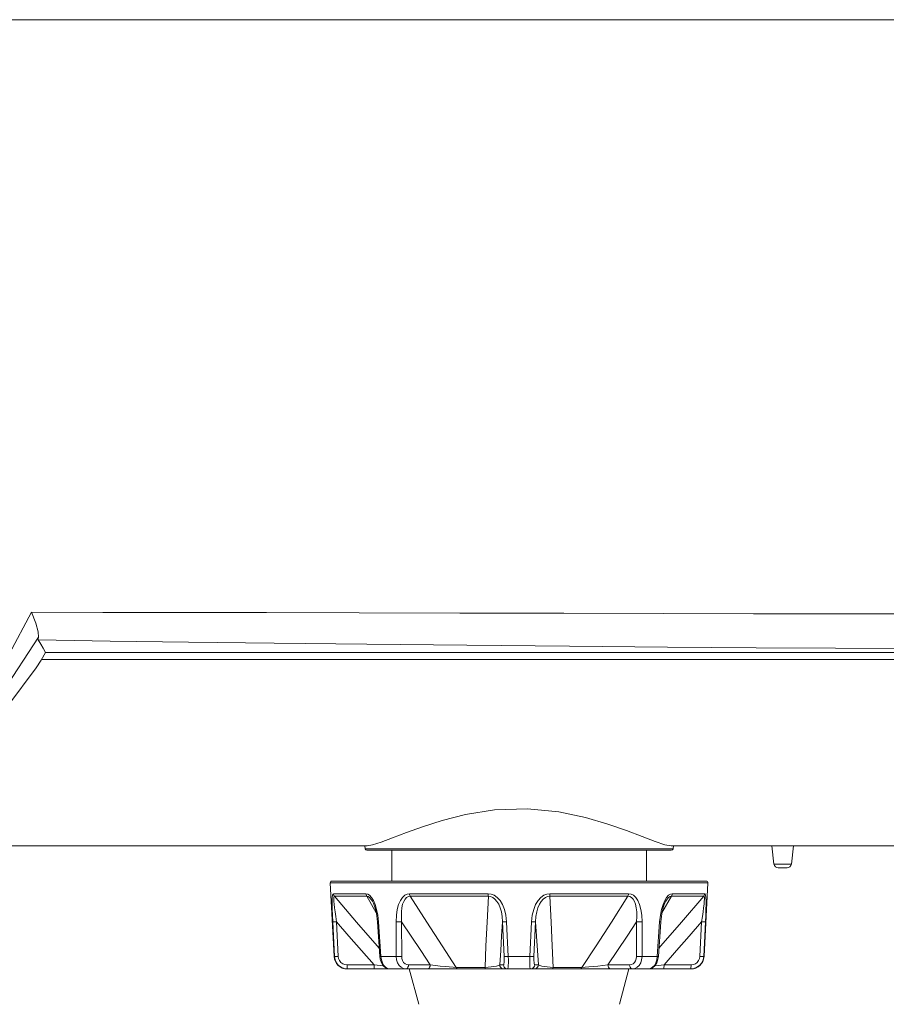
# Model space of a CAD drawing. Header units: millimetres. Extents: x 3925 to 5043, y -86 to 778.
# Tile 66 of 164: x 4449 to 4474, y 248 to 276. Entities that reach past the tile are written whole.
import ezdxf

# ---------------------------------------------------------------- set-up
doc = ezdxf.new("R2010")
doc.units = ezdxf.units.MM
doc.header["$LTSCALE"] = 46.255
doc.header["$PDMODE"] = 3
doc.header["$PDSIZE"] = 1
doc.layers.get('Defpoints').update_dxf_attribs({"linetype": 'CONTINUOUS'})
for name, color, linetype in [('140-154101-01_RIGGDXF_DIMENSION', 7, 'CONTINUOUS'), ('H30-BOTTOM-CDXF_CONTINUOUS_LINE', 7, 'CONTINUOUS'), ('H30K-FRONT-CDXF_CONTINUOUS_LINE', 7, 'CONTINUOUS'), ('RUBBER-FOOT-DXF_CONTINUOUS_LINE', 7, 'CONTINUOUS')]:
    doc.layers.add(name, color=color, linetype=linetype)
doc.styles.add('SLDTEXTSTYLE0', font='arialbd.ttf', dxfattribs={"height": 5.5})
doc.dimstyles.new('SLDDIMSTYLE2', dxfattribs={"dimtxt": 5.650301, "dimasz": 4.572, "dimexe": 0, "dimexo": 0.0625, "dimgap": 1.412575, "dimtad": 0, "dimtih": 1, "dimtoh": 1, "dimlfac": 3.5, "dimrnd": 1e-09, "dimzin": 4, "dimdsep": 46, "dimtxsty": 'SLDTEXTSTYLE0', "dimsah": 1, "dimcen": 0.09, "dimadec": 0, "dimazin": 1, "dimtol": 1, "dimtp": 0.5, "dimtm": 0.5, "dimtfac": 1, "dimtdec": 1, "dimtofl": 0, "dimtmove": 0, "dimatfit": 3, "dimfxl": 1, "dimfrac": 2, "dimtolj": 1, "dimarcsym": 0})

# ---------------------------------------------------------------- blocks, each defined once
blk = doc.blocks.new('*D68')
at = {"layer": '140-154101-01_RIGGDXF_DIMENSION', "color": 0, "linetype": 'Continuous', "lineweight": -2}
for p, q in [((4515.971, 263.891), (4515.971, 182.833)), ((4491.596, 258.613), (4491.596, 182.833)), ((4491.596, 182.833), (4444.128, 182.833)), ((4511.971, 182.833), (4495.596, 182.833))]:
    blk.add_line(p, q, dxfattribs=at)
at = {"layer": '140-154101-01_RIGGDXF_DIMENSION', "color": 0, "linetype": 'Continuous'}
for points in [[(4495.596, 183.5), (4495.596, 182.167), (4491.596, 182.833)], [(4511.971, 183.5), (4511.971, 182.167), (4515.971, 182.833)]]:
    blk.add_solid(points, dxfattribs=at)
at = {"layer": 'Defpoints', "color": 0, "linetype": 'Continuous'}
for p in [(4515.971, 263.954), (4491.596, 258.675), (4491.596, 182.833)]:
    blk.add_point(p, dxfattribs=at)
at = {"layer": '140-154101-01_RIGGDXF_DIMENSION', "color": 0, "linetype": 'Continuous', "insert": (4465.862, 187.782), "char_height": 5.5, "attachment_point": 5, "style": 'SLDTEXTSTYLE0'}
blk.add_mtext('\\A1;97.50 [3.84]', dxfattribs=at)

msp = doc.modelspace()

# ---------------------------------------------------------------- linework, layer by layer
at = {"layer": 'H30-BOTTOM-CDXF_CONTINUOUS_LINE', "color": 7, "linetype": 'Continuous', "lineweight": 0}
for p, q in [((4449.758, 257.3855), (4479.0956, 257.3855)), ((4390.4214, 252.0787), (4459.0198, 252.0787)), ((4458.9553, 252.0787), (4458.9652, 251.9976)), ((4459.1772, 252.1064), (4459.0198, 252.0787)), ((4467.6714, 252.0787), (4467.496, 252.1114)), ((4467.6714, 252.0787), (4482.8456, 252.0787)), ((4467.736, 252.0787), (4467.726, 251.9976)), ((4470.5331, 252.0787), (4470.5964, 251.5635)), ((4471.1581, 252.0787), (4471.0948, 251.5635)), ((4467.726, 251.9976), (4458.9652, 251.9976)), ((4467.6764, 251.9537), (4459.0148, 251.9537)), ((4471.0948, 251.5635), (4470.5964, 251.5635)), ((4470.9708, 251.4537), (4470.7204, 251.4537))]:
    msp.add_line(p, q, dxfattribs=at)
for points in [[(4463.5879, 253.1383), (4462.6486, 253.1068), (4461.8236, 252.9746), (4461.1531, 252.8025), (4460.6023, 252.625), (4460.1416, 252.4577), (4459.7481, 252.3075), (4459.4226, 252.1858), (4459.1772, 252.1064)], [(4467.496, 252.1114), (4467.2191, 252.2037), (4466.85, 252.3432), (4466.4, 252.5135), (4465.8678, 252.6997), (4465.2342, 252.8871), (4464.4803, 253.0483), (4463.5879, 253.1383)]]:
    msp.add_lwpolyline(points, dxfattribs=at)
for centre, radius, start, end in [((4459.0148, 252.0037), 0.05, 187, 270), ((4467.6764, 252.0037), 0.05, 270, 353), ((4470.7204, 251.5787), 0.125, 187, 270), ((4470.9708, 251.5787), 0.125, 270, 353)]:
    msp.add_arc(centre, radius, start, end, dxfattribs=at)
at = {"layer": 'H30K-FRONT-CDXF_CONTINUOUS_LINE', "color": 7, "linetype": 'Continuous', "lineweight": 0}
for p, q in [((4455.6684, 275.5788), (4446.3464, 275.5787)), ((4464.9988, 275.5787), (4455.6684, 275.5788)), ((4479.0953, 275.5787), (4464.9988, 275.5787)), ((4449.7442, 257.3603), (4449.8753, 257.5787)), ((4449.8753, 257.5787), (4488.4375, 257.5787)), ((4449.6097, 257.1483), (4448.7995, 256.0641)), ((4449.6097, 257.1483), (4449.7442, 257.3603))]:
    msp.add_line(p, q, dxfattribs=at)
for points in [[(4449.4744, 258.7256), (4448.8422, 257.5329), (4448.1319, 256.5474), (4447.3657, 255.7404), (4446.5321, 255.0689), (4445.5903, 254.4943), (4444.5356, 254.0187), (4443.429, 253.6651), (4442.3029, 253.4263), (4441.1383, 253.2825), (4439.9721, 253.2261)], [(4449.4744, 258.7256), (4451.5006, 258.7222), (4453.7228, 258.7195), (4456.1548, 258.7157), (4458.7984, 258.7099), (4461.6573, 258.7024), (4464.6181, 258.6945), (4467.4499, 258.688), (4470.0125, 258.6834), (4472.2965, 258.6804), (4474.4212, 258.6784), (4476.6186, 258.6772), (4479.0953, 258.6766)], [(4449.6678, 258.0151), (4449.6612, 258.171), (4449.5925, 258.4151), (4449.4744, 258.7256)], [(4439.9086, 252.9162), (4442.2758, 253.0694), (4444.3212, 253.5341), (4446.0421, 254.2699), (4447.4604, 255.2341), (4448.6606, 256.4639), (4449.6678, 258.0151)], [(4449.6653, 257.9383), (4449.6606, 257.9669), (4449.6678, 258.0151)], [(4449.6653, 257.9382), (4451.7071, 257.9047), (4453.9431, 257.8735), (4456.3795, 257.8437), (4459.0177, 257.8144), (4461.858, 257.785), (4464.7831, 257.7567), (4467.5702, 257.7327), (4470.0921, 257.7142), (4472.3464, 257.701), (4474.4524, 257.6919), (4476.6362, 257.6862), (4479.0956, 257.684)], [(4449.8753, 257.5787), (4449.8055, 257.6991), (4449.7355, 257.819), (4449.6653, 257.9382)]]:
    msp.add_lwpolyline(points, dxfattribs=at)
at = {"layer": 'RUBBER-FOOT-DXF_CONTINUOUS_LINE', "color": 7, "linetype": 'Continuous', "lineweight": 0}
for p, q in [((4459.7206, 251.0787), (4459.7206, 251.9537)), ((4466.9706, 251.0787), (4466.9706, 251.9537)), ((4457.9734, 251.0261), (4468.7178, 251.0261)), ((4458.083, 248.9341), (4457.9734, 251.0261)), ((4458.0233, 251.0787), (4468.6679, 251.0787)), ((4468.6082, 248.9341), (4468.7178, 251.0261)), ((4458.0618, 250.7205), (4458.9888, 250.7205)), ((4458.0904, 250.6467), (4459.0124, 250.6467)), ((4459.0124, 250.6467), (4459.2814, 250.178)), ((4460.2299, 250.7205), (4462.468, 250.7205)), ((4460.2468, 250.6467), (4462.4727, 250.6467)), ((4464.2185, 250.6467), (4466.4444, 250.6467)), ((4464.2232, 250.7205), (4466.4613, 250.7205)), ((4467.4106, 250.1793), (4467.6788, 250.6467)), ((4468.6008, 250.6467), (4467.6788, 250.6467)), ((4468.6294, 250.7205), (4467.7024, 250.7205)), ((4459.1719, 250.5078), (4459.1721, 250.5076)), ((4467.5193, 250.5078), (4467.5191, 250.5076)), ((4458.092, 248.9341), (4458.043, 249.9226)), ((4458.1506, 249.9226), (4458.1996, 248.9341)), ((4459.346, 249.9226), (4459.3153, 249.9207)), ((4459.3822, 248.9322), (4459.3153, 249.9207)), ((4459.346, 249.9226), (4459.4136, 248.9341)), ((4459.8478, 248.9341), (4459.8461, 249.9226)), ((4460.0038, 249.9226), (4460.0062, 248.9341)), ((4462.9222, 248.9341), (4462.8766, 249.9227)), ((4462.992, 249.9226), (4463.0386, 248.9341)), ((4463.6526, 248.9341), (4463.6992, 249.9226)), ((4463.8146, 249.9226), (4463.769, 248.9341)), ((4466.685, 248.9341), (4466.6874, 249.9227)), ((4466.8451, 249.9226), (4466.8434, 248.9341)), ((4467.3452, 249.9226), (4467.2776, 248.9341)), ((4467.309, 248.9322), (4467.3759, 249.9207)), ((4467.3759, 249.9207), (4467.3452, 249.9226)), ((4468.4916, 248.9341), (4468.5406, 249.9227)), ((4468.5993, 248.9341), (4468.6482, 249.9226)), ((4458.083, 248.9341), (4458.092, 248.9341)), ((4459.2195, 248.6972), (4458.4511, 248.6972)), ((4459.4136, 248.9341), (4459.3822, 248.9322)), ((4459.4136, 248.9341), (4459.8478, 248.9341)), ((4460.8174, 248.6972), (4460.1996, 248.6972)), ((4462.9003, 248.6972), (4462.795, 248.6972)), ((4463.0386, 248.9341), (4463.6526, 248.9341)), ((4463.8962, 248.6972), (4463.7909, 248.6972)), ((4466.4916, 248.6972), (4465.8738, 248.6972)), ((4466.8434, 248.9341), (4467.2776, 248.9341)), ((4467.309, 248.9322), (4467.2776, 248.9341)), ((4467.2982, 248.8557), (4467.309, 248.9322)), ((4467.4716, 248.6972), (4468.2401, 248.6972)), ((4468.5992, 248.9341), (4468.6082, 248.9341)), ((4468.2337, 248.5787), (4458.4575, 248.5787)), ((4458.4681, 248.5787), (4458.463, 248.5844)), ((4460.4897, 247.5742), (4460.2206, 248.5787)), ((4462.3773, 248.6233), (4461.557, 248.6233)), ((4465.1342, 248.6233), (4464.3139, 248.6233)), ((4466.2015, 247.5742), (4466.4706, 248.5787)), ((4468.2282, 248.5844), (4468.2231, 248.5787))]:
    msp.add_line(p, q, dxfattribs=at)
for points in [[(4458.0618, 250.7205), (4458.0487, 250.7099), (4458.0383, 250.6758), (4458.0309, 250.616), (4458.0269, 250.5286), (4458.0263, 250.4146), (4458.0289, 250.2752), (4458.0345, 250.1111), (4458.043, 249.9226)], [(4458.0618, 250.7205), (4458.0659, 250.6941), (4458.0756, 250.6691), (4458.0904, 250.6467)], [(4458.1506, 249.9226), (4458.1283, 250.0702), (4458.1095, 250.2021), (4458.0943, 250.3183), (4458.0828, 250.4189), (4458.0753, 250.5029), (4458.0723, 250.5689), (4458.0741, 250.6149), (4458.0804, 250.6402), (4458.0904, 250.6467)], [(4459.3659, 249.1729), (4459.3095, 249.2372), (4458.7246, 249.9108), (4458.0904, 250.6467)], [(4458.9888, 250.7205), (4459.0405, 250.7099), (4459.0945, 250.6758), (4459.149, 250.616), (4459.2021, 250.5286)], [(4458.9888, 250.7205), (4458.9923, 250.694), (4459.0003, 250.669), (4459.0124, 250.6467)], [(4459.0124, 250.6467), (4459.0492, 250.6402), (4459.0897, 250.6149), (4459.1323, 250.5688), (4459.1719, 250.5078)], [(4460.2299, 250.7205), (4460.1598, 250.7099), (4460.091, 250.6758), (4460.0261, 250.616), (4459.9673, 250.5286), (4459.9178, 250.4146), (4459.8797, 250.2752), (4459.8549, 250.1111), (4459.8461, 249.9226)], [(4460.0038, 249.9226), (4459.9961, 250.0702), (4459.9992, 250.2021), (4460.0118, 250.3183), (4460.0332, 250.4189), (4460.0632, 250.5029), (4460.1014, 250.5689), (4460.1465, 250.6149), (4460.196, 250.6402), (4460.2468, 250.6467)], [(4460.2299, 250.7205), (4460.2324, 250.6941), (4460.2381, 250.6691), (4460.2468, 250.6467)], [(4461.557, 248.6233), (4461.1576, 249.2372), (4460.7215, 249.9108), (4460.2468, 250.6467)], [(4462.4727, 250.6467), (4462.4358, 249.9125), (4462.404, 249.2388), (4462.3773, 248.6233)], [(4462.468, 250.7205), (4462.5541, 250.7099), (4462.641, 250.6758), (4462.7254, 250.616), (4462.8045, 250.5286), (4462.8739, 250.4146), (4462.9304, 250.2752), (4462.9711, 250.1111), (4462.992, 249.9226)], [(4462.468, 250.7205), (4462.4687, 250.694), (4462.4703, 250.669), (4462.4727, 250.6467)], [(4462.4727, 250.6467), (4462.5347, 250.6402), (4462.5984, 250.6149), (4462.6604, 250.5689), (4462.7173, 250.5029), (4462.7672, 250.4188), (4462.8091, 250.3183), (4462.8421, 250.202), (4462.8652, 250.0702), (4462.8766, 249.9227)], [(4464.2232, 250.7205), (4464.1371, 250.7099), (4464.0502, 250.6758), (4463.9658, 250.616), (4463.8867, 250.5286), (4463.8173, 250.4146), (4463.7608, 250.2752), (4463.7201, 250.1111), (4463.6992, 249.9226)], [(4463.8146, 249.9226), (4463.8261, 250.0702), (4463.8491, 250.2021), (4463.8821, 250.3183), (4463.924, 250.4189), (4463.9739, 250.5029), (4464.0308, 250.5689), (4464.0928, 250.6149), (4464.1565, 250.6402), (4464.2185, 250.6467)], [(4464.2232, 250.7205), (4464.2225, 250.6941), (4464.2209, 250.6691), (4464.2185, 250.6467)], [(4464.3139, 248.6233), (4464.2873, 249.2372), (4464.2555, 249.9108), (4464.2185, 250.6467)], [(4466.4444, 250.6467), (4465.9709, 249.9125), (4465.5347, 249.2388), (4465.1342, 248.6233)], [(4466.4613, 250.7205), (4466.4588, 250.694), (4466.4531, 250.669), (4466.4444, 250.6467)], [(4466.4444, 250.6467), (4466.4953, 250.6402), (4466.5448, 250.6149), (4466.5899, 250.5689), (4466.628, 250.5029), (4466.658, 250.4188), (4466.6794, 250.3183), (4466.692, 250.202), (4466.6951, 250.0702), (4466.6875, 249.9227)], [(4466.4613, 250.7205), (4466.5314, 250.7099), (4466.6002, 250.6758), (4466.6651, 250.616), (4466.7239, 250.5286), (4466.7734, 250.4146), (4466.8115, 250.2752), (4466.8363, 250.1111), (4466.8451, 249.9226)], [(4468.6008, 250.6467), (4467.968, 249.9125), (4467.3831, 249.2388), (4467.3253, 249.1729)], [(4467.7024, 250.7205), (4467.6507, 250.7099), (4467.5967, 250.6758), (4467.5422, 250.616), (4467.4891, 250.5286)], [(4467.6788, 250.6467), (4467.642, 250.6402), (4467.6014, 250.6149), (4467.5588, 250.5688), (4467.5193, 250.5078)], [(4467.6788, 250.6467), (4467.6909, 250.669), (4467.6989, 250.694), (4467.7024, 250.7205)], [(4468.6008, 250.6467), (4468.6108, 250.6402), (4468.6171, 250.6149), (4468.6189, 250.5689), (4468.6159, 250.5029), (4468.6084, 250.4188), (4468.5969, 250.3183), (4468.5817, 250.202), (4468.5629, 250.0702), (4468.5406, 249.9226)], [(4468.6008, 250.6467), (4468.6155, 250.669), (4468.6252, 250.6939), (4468.6294, 250.7205)], [(4468.6294, 250.7205), (4468.6425, 250.7099), (4468.6529, 250.6758), (4468.6603, 250.616), (4468.6643, 250.5286), (4468.6649, 250.4146), (4468.6623, 250.2752), (4468.6567, 250.1111), (4468.6482, 249.9226)], [(4459.1719, 250.5079), (4459.2001, 250.4516), (4459.2422, 250.3384), (4459.2852, 250.1625), (4459.3153, 249.9207)], [(4459.2021, 250.5286), (4459.2507, 250.4146), (4459.2925, 250.2752), (4459.3253, 250.1111), (4459.3461, 249.9226)], [(4467.4891, 250.5286), (4467.4405, 250.4146), (4467.3987, 250.2752), (4467.366, 250.1111), (4467.3452, 249.9226)], [(4467.3759, 249.9207), (4467.404, 250.1516), (4467.4446, 250.324), (4467.487, 250.442), (4467.5193, 250.5078)], [(4458.043, 249.9226), (4458.053, 249.9212), (4458.0763, 249.9207), (4458.1101, 249.9212), (4458.1506, 249.9226)], [(4458.1506, 249.9226), (4458.5054, 249.5134), (4458.8632, 249.103), (4459.2195, 248.6972)], [(4459.8461, 249.9226), (4459.8824, 249.9212), (4459.9239, 249.9207), (4459.966, 249.9212), (4460.0038, 249.9226)], [(4460.0038, 249.9226), (4460.2737, 249.5134), (4460.5461, 249.103), (4460.8174, 248.6972)], [(4462.795, 248.6972), (4462.8224, 249.1031), (4462.8497, 249.5134), (4462.8766, 249.9227)], [(4462.992, 249.9226), (4462.9508, 249.9212), (4462.9153, 249.9207), (4462.8896, 249.9212), (4462.8767, 249.9226)], [(4463.6992, 249.9226), (4463.7404, 249.9212), (4463.7759, 249.9207), (4463.8016, 249.9212), (4463.8145, 249.9226)], [(4463.8146, 249.9226), (4463.8415, 249.5134), (4463.8688, 249.103), (4463.8962, 248.6972)], [(4465.8738, 248.6972), (4466.1452, 249.1031), (4466.4175, 249.5134), (4466.6874, 249.9227)], [(4466.8451, 249.9226), (4466.8088, 249.9212), (4466.7673, 249.9207), (4466.7252, 249.9212), (4466.6874, 249.9226)], [(4467.4716, 248.6972), (4467.828, 249.1031), (4468.1858, 249.5134), (4468.5406, 249.9227)], [(4468.5406, 249.9226), (4468.5811, 249.9212), (4468.6149, 249.9207), (4468.6382, 249.9212), (4468.6482, 249.9226)], [(4458.4681, 248.5787), (4458.3732, 248.5907), (4458.2848, 248.6259), (4458.2079, 248.6823), (4458.148, 248.7556), (4458.1085, 248.8415), (4458.092, 248.9341)], [(4458.092, 248.9341), (4458.1018, 248.9326), (4458.125, 248.9321), (4458.1589, 248.9326), (4458.1997, 248.9341)], [(4458.4511, 248.6972), (4458.3872, 248.7053), (4458.328, 248.7289), (4458.2766, 248.7666), (4458.2368, 248.8155), (4458.2106, 248.8727), (4458.1996, 248.9341)], [(4458.463, 248.5844), (4458.4584, 248.601), (4458.4547, 248.6271), (4458.4522, 248.6601), (4458.4511, 248.6972)], [(4459.4862, 248.6668), (4459.3897, 248.6779), (4459.2196, 248.6972)], [(4459.2366, 248.5787), (4459.2315, 248.5844), (4459.2269, 248.601), (4459.2232, 248.6271), (4459.2207, 248.6601), (4459.2196, 248.6972)], [(4459.3822, 248.9322), (4459.3931, 248.8557), (4459.4266, 248.7559), (4459.4812, 248.671), (4459.5507, 248.6121), (4459.6266, 248.5828), (4459.669, 248.5787)], [(4459.4136, 248.9341), (4459.4269, 248.8411), (4459.455, 248.7552), (4459.496, 248.6821), (4459.5477, 248.6259), (4459.6065, 248.5908), (4459.6692, 248.5787)], [(4459.8478, 248.9341), (4459.8841, 248.9326), (4459.9259, 248.9321), (4459.9682, 248.9326), (4460.0063, 248.9341)], [(4460.1241, 248.5787), (4460.0526, 248.5907), (4459.9864, 248.6259), (4459.9295, 248.6823), (4459.8858, 248.7556), (4459.858, 248.8415), (4459.8478, 248.9341)], [(4460.1996, 248.6972), (4460.1484, 248.7053), (4460.1018, 248.7289), (4460.0618, 248.7666), (4460.0316, 248.8155), (4460.0127, 248.8727), (4460.0062, 248.9341)], [(4460.1241, 248.5787), (4460.1467, 248.5844), (4460.1672, 248.601), (4460.1838, 248.6271), (4460.1949, 248.6601), (4460.1996, 248.6972)], [(4460.742, 248.5787), (4460.7646, 248.5844), (4460.7851, 248.601), (4460.8017, 248.6271), (4460.8128, 248.6601), (4460.8174, 248.6972)], [(4461.557, 248.6233), (4461.4673, 248.6285), (4461.3601, 248.6366), (4461.2383, 248.6476), (4461.105, 248.6613), (4460.9635, 248.6779), (4460.8174, 248.6972)], [(4462.795, 248.6972), (4462.7585, 248.6779), (4462.7021, 248.6613), (4462.6314, 248.6476), (4462.5508, 248.6366), (4462.4646, 248.6285), (4462.3773, 248.6233)], [(4462.9187, 248.5787), (4462.8817, 248.5844), (4462.848, 248.601), (4462.8208, 248.6271), (4462.8026, 248.6601), (4462.795, 248.6972)], [(4462.9222, 248.9341), (4462.924, 248.8722), (4462.9234, 248.8151), (4462.9205, 248.7664), (4462.9155, 248.7289), (4462.9087, 248.7053), (4462.9003, 248.6972)], [(4463.024, 248.5787), (4462.9869, 248.5844), (4462.9533, 248.601), (4462.9261, 248.6271), (4462.9079, 248.6601), (4462.9003, 248.6972)], [(4463.0386, 248.9341), (4462.997, 248.9326), (4462.9612, 248.9321), (4462.9353, 248.9326), (4462.9222, 248.9341)], [(4463.0386, 248.9341), (4463.0407, 248.8411), (4463.0408, 248.7552), (4463.039, 248.6821), (4463.0354, 248.6259), (4463.0303, 248.5908), (4463.024, 248.5787)], [(4463.6672, 248.5787), (4463.6609, 248.5907), (4463.6558, 248.6259), (4463.6522, 248.6823), (4463.6504, 248.7556), (4463.6505, 248.8415), (4463.6526, 248.9341)], [(4463.6526, 248.9341), (4463.6942, 248.9326), (4463.73, 248.9321), (4463.7559, 248.9326), (4463.769, 248.9341)], [(4463.6672, 248.5787), (4463.7043, 248.5844), (4463.7379, 248.601), (4463.7651, 248.6271), (4463.7833, 248.6601), (4463.7909, 248.6972)], [(4463.7909, 248.6972), (4463.7826, 248.7053), (4463.7757, 248.7289), (4463.7707, 248.7666), (4463.7678, 248.8155), (4463.7672, 248.8727), (4463.769, 248.9341)], [(4463.7725, 248.5787), (4463.8096, 248.5844), (4463.8432, 248.601), (4463.8704, 248.6271), (4463.8886, 248.6601), (4463.8962, 248.6972)], [(4464.3139, 248.6233), (4464.2266, 248.6285), (4464.1404, 248.6366), (4464.0598, 248.6476), (4463.9891, 248.6613), (4463.9327, 248.6779), (4463.8962, 248.6972)], [(4465.8738, 248.6972), (4465.7277, 248.6779), (4465.5862, 248.6613), (4465.4529, 248.6476), (4465.3311, 248.6366), (4465.2239, 248.6285), (4465.1342, 248.6233)], [(4465.9493, 248.5787), (4465.9267, 248.5844), (4465.9061, 248.601), (4465.8895, 248.6271), (4465.8784, 248.6601), (4465.8738, 248.6972)], [(4466.685, 248.9341), (4466.6784, 248.8722), (4466.6594, 248.8151), (4466.6292, 248.7664), (4466.5894, 248.7289), (4466.5429, 248.7053), (4466.4916, 248.6972)], [(4466.5671, 248.5787), (4466.5445, 248.5844), (4466.524, 248.601), (4466.5074, 248.6271), (4466.4963, 248.6601), (4466.4916, 248.6972)], [(4466.8434, 248.9341), (4466.8331, 248.8411), (4466.8052, 248.7552), (4466.7616, 248.6821), (4466.7048, 248.6259), (4466.6388, 248.5908), (4466.5671, 248.5787)], [(4466.8434, 248.9341), (4466.8071, 248.9326), (4466.7653, 248.9321), (4466.723, 248.9326), (4466.685, 248.9341)], [(4467.2776, 248.9341), (4467.2643, 248.8411), (4467.2362, 248.7552), (4467.1952, 248.6821), (4467.1435, 248.6259), (4467.0847, 248.5908), (4467.022, 248.5787)], [(4467.0222, 248.5787), (4467.0646, 248.5828), (4467.1405, 248.6121), (4467.21, 248.671), (4467.2646, 248.7559), (4467.2982, 248.8557)], [(4467.205, 248.6668), (4467.3015, 248.6779), (4467.4716, 248.6972)], [(4467.4716, 248.6972), (4467.4705, 248.6601), (4467.468, 248.6271), (4467.4643, 248.601), (4467.4597, 248.5844), (4467.4546, 248.5787)], [(4468.2231, 248.5787), (4468.318, 248.5907), (4468.4064, 248.6259), (4468.4833, 248.6823), (4468.5432, 248.7556), (4468.5827, 248.8415), (4468.5992, 248.9341)], [(4468.2401, 248.6972), (4468.239, 248.6601), (4468.2365, 248.6271), (4468.2328, 248.601), (4468.2282, 248.5844)], [(4468.2401, 248.6972), (4468.3041, 248.7053), (4468.3636, 248.7291), (4468.4147, 248.7667), (4468.4545, 248.8155), (4468.4806, 248.8725), (4468.4916, 248.9341)], [(4468.4916, 248.9341), (4468.5323, 248.9326), (4468.5662, 248.9321), (4468.5894, 248.9326), (4468.5993, 248.9341)], [(4461.6042, 248.5787), (4461.5865, 248.5839), (4461.5703, 248.5993), (4461.557, 248.6233)], [(4462.4028, 248.5787), (4462.3933, 248.5838), (4462.3846, 248.5991), (4462.3773, 248.6233)], [(4464.2884, 248.5787), (4464.298, 248.5839), (4464.3067, 248.5993), (4464.3139, 248.6233)], [(4465.087, 248.5787), (4465.1045, 248.5838), (4465.1207, 248.5991), (4465.1342, 248.6233)]]:
    msp.add_lwpolyline(points, dxfattribs=at)
for centre, radius, start, end in [((4458.0233, 251.0287), 0.05, 90, 183), ((4468.6679, 251.0287), 0.05, 357, 90), ((4458.4575, 248.9537), 0.375, 183, 270), ((4468.2337, 248.9537), 0.375, 270, 357)]:
    msp.add_arc(centre, radius, start, end, dxfattribs=at)

# ---------------------------------------------------------------- dimensions: what is measured, and where the dimension line sits
at = {"layer": '140-154101-01_RIGGDXF_DIMENSION', "color": 2, "linetype": 'Continuous'}
dim = msp.add_linear_dim(base=(4491.5956, 182.8335), p1=(4515.9706, 263.9537), p2=(4491.5956, 258.6752), dimstyle='SLDDIMSTYLE2', override={"dimtxt": 5, "dimasz": 4, "dimtad": 1, "dimtih": 0, "dimtoh": 0, "dimlfac": 4, "dimtol": 0, "dimtp": 0.01, "dimtm": 0.01, "dimtdec": 2, "dimtofl": 1, "dimtzin": 0}, dxfattribs=at)
dim.commit()
dim.dimension.update_dxf_attribs({"geometry": '*D68', "text_midpoint": (4465.8619, 187.782)})

doc.saveas('drawing.dxf')
